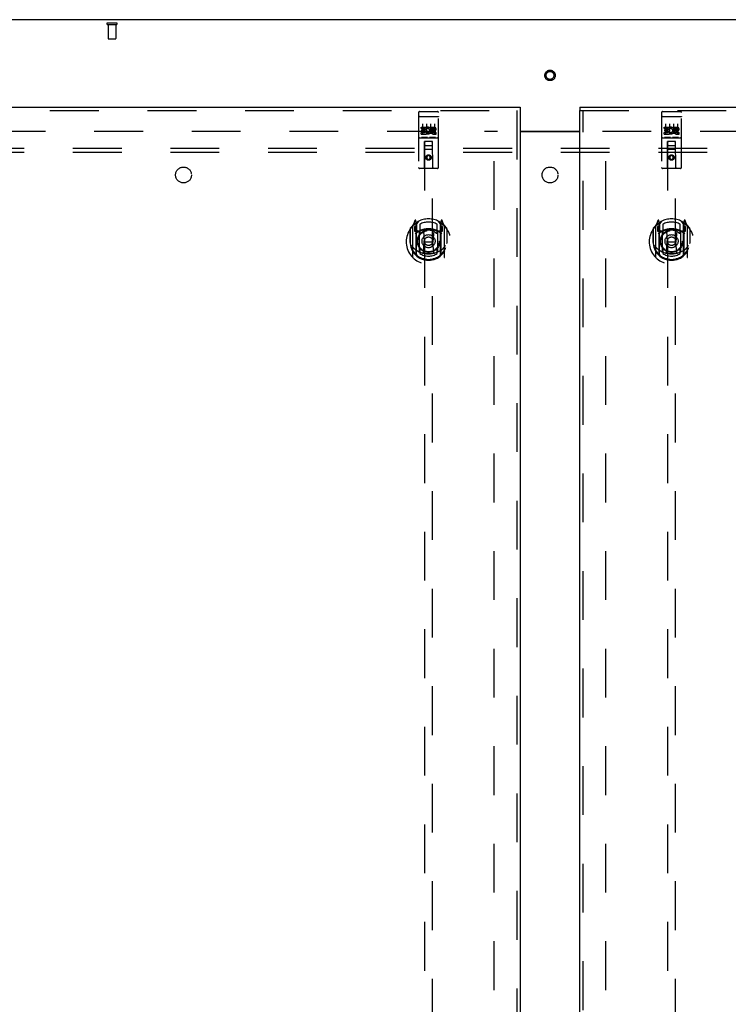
# Model space of a CAD drawing. Header units: inches. Extents: x 0 to 278, y 0 to 180.
# Tile 66 of 76: x 79 to 102, y 104 to 135. Entities that reach past the tile are written whole.
import ezdxf

# ---------------------------------------------------------------- set-up
doc = ezdxf.new("R2010")
doc.units = ezdxf.units.IN
doc.header["$LTSCALE"] = 15.310625
doc.header["$MEASUREMENT"] = 0
doc.linetypes.add('HIDDEN', pattern=[0.2, 0.1, -0.1])
doc.layers.get('0').update_dxf_attribs({"linetype": 'CONTINUOUS'})
for name, color, linetype in [('DEFAULT_2', 8, 'HIDDEN'), ('LEFTHAND_DOOR_ASSEMBLY', 7, 'CONTINUOUS'), ('RIGHTHAND_DOOR_ASSEMBLY', 7, 'CONTINUOUS'), ('SUBPANEL', 7, 'CONTINUOUS')]:
    doc.layers.add(name, color=color, linetype=linetype)

msp = doc.modelspace()

# ---------------------------------------------------------------- linework, layer by layer
at = {"color": 3, "linetype": 'Continuous'}
for p, q in [((134.951, 134.567), (57.305, 134.567)), ((95.191, 131.067), (97.066, 131.067)), ((95.191, 131.052), (97.066, 131.052))]:
    msp.add_line(p, q, dxfattribs=at)
at = {"layer": 'DEFAULT_2', "color": 8, "linetype": 'HIDDEN'}
for p, q in [((82.243, 134.463), (82.527, 134.463)), ((82.243, 134.42), (82.527, 134.42)), ((82.261, 134.42), (82.261, 133.973)), ((82.509, 134.42), (82.509, 133.973)), ((82.271, 133.963), (82.499, 133.963)), ((60.392, 131.067), (94.482, 131.067)), ((94.378, 52.046), (94.378, 131.088)), ((97.774, 131.067), (131.864, 131.067)), ((97.878, 52.046), (97.878, 131.088))]:
    msp.add_line(p, q, dxfattribs=at)
for radius in [0.164, 0.124]:
    msp.add_circle((96.128, 132.817), radius, dxfattribs=at)
for centre, radius, start, end in [((82.243, 134.441), 0.0215, 90, 270), ((82.527, 134.441), 0.0215, 270, 90), ((82.271, 133.973), 0.01, 180, 270), ((82.499, 133.973), 0.01, 270, 360)]:
    msp.add_arc(centre, radius, start, end, dxfattribs=at)
at = {"layer": 'LEFTHAND_DOOR_ASSEMBLY', "color": 3, "linetype": 'Continuous'}
for p, q in [((59.003, 131.817), (95.191, 131.817)), ((95.191, 131.713), (95.191, 51.421))]:
    msp.add_line(p, q, dxfattribs=at)
at = {"layer": 'LEFTHAND_DOOR_ASSEMBLY', "color": 8, "linetype": 'HIDDEN'}
for p, q in [((59.003, 131.713), (95.191, 131.713)), ((92.033, 131.684), (92.598, 131.684)), ((95.087, 131.713), (95.087, 51.421)), ((92.003, 131.654), (92.003, 129.929)), ((92.02, 131.525), (92.019, 131.525)), ((92.021, 131.525), (92.02, 131.525)), ((92.022, 131.526), (92.021, 131.525)), ((92.021, 131.525), (92.021, 131.525)), ((92.023, 131.526), (92.022, 131.526)), ((92.024, 131.526), (92.023, 131.526)), ((92.024, 131.526), (92.024, 131.526)), ((92.025, 131.526), (92.024, 131.526)), ((92.026, 131.526), (92.025, 131.526)), ((92.027, 131.526), (92.026, 131.526)), ((92.028, 131.526), (92.027, 131.526)), ((92.029, 131.526), (92.028, 131.526)), ((92.029, 131.526), (92.029, 131.526)), ((92.03, 131.526), (92.029, 131.526)), ((92.031, 131.526), (92.03, 131.526)), ((92.032, 131.526), (92.031, 131.526)), ((92.033, 131.526), (92.032, 131.526)), ((92.033, 131.526), (92.598, 131.526)), ((92.598, 131.526), (92.599, 131.526)), ((92.599, 131.526), (92.6, 131.526)), ((92.6, 131.526), (92.601, 131.526)), ((92.601, 131.526), (92.601, 131.526)), ((92.601, 131.526), (92.602, 131.526)), ((92.602, 131.526), (92.603, 131.526)), ((92.603, 131.526), (92.604, 131.526)), ((92.604, 131.526), (92.605, 131.526)), ((92.605, 131.526), (92.606, 131.526)), ((92.606, 131.526), (92.606, 131.526)), ((92.606, 131.526), (92.607, 131.526)), ((92.607, 131.526), (92.608, 131.526)), ((92.608, 131.526), (92.609, 131.526)), ((92.609, 131.526), (92.61, 131.525)), ((92.61, 131.525), (92.61, 131.525)), ((92.61, 131.525), (92.611, 131.525)), ((92.628, 129.929), (92.628, 131.654)), ((92.084, 131.149), (92.084, 131.191)), ((92.084, 131.191), (92.24, 131.191)), ((92.084, 131.149), (92.197, 131.149)), ((92.105, 131.064), (92.105, 131.106)), ((92.105, 131.106), (92.197, 131.106)), ((92.105, 131.064), (92.197, 131.064)), ((92.128, 131.293), (92.128, 130.987)), ((92.197, 131.106), (92.197, 131.149)), ((92.197, 131.02), (92.197, 131.064)), ((92.24, 131.014), (92.24, 131.191)), ((92.264, 131.143), (92.247, 131.182)), ((92.253, 131.293), (92.253, 130.987)), ((92.378, 131.293), (92.378, 130.987)), ((92.396, 131.149), (92.396, 131.191)), ((92.396, 131.191), (92.489, 131.191)), ((92.396, 131.149), (92.489, 131.149)), ((92.456, 131.064), (92.502, 131.064)), ((92.46, 131.105), (92.489, 131.105)), ((92.503, 131.293), (92.503, 130.987)), ((92.033, 130.856), (92.598, 130.856)), ((92.084, 130.978), (92.084, 131.02)), ((92.084, 131.02), (92.197, 131.02)), ((92.084, 130.978), (92.24, 130.978)), ((92.277, 130.872), (92.105, 130.872)), ((92.24, 131.014), (92.253, 131.032)), ((92.24, 130.978), (92.24, 130.99)), ((92.243, 130.989), (92.24, 130.99)), ((92.527, 130.872), (92.355, 130.872)), ((92.46, 131.02), (92.552, 131.02)), ((92.46, 130.978), (92.552, 130.978)), ((92.552, 130.978), (92.552, 131.02)), ((92.186, 129.929), (92.189, 130.739)), ((92.443, 130.489), (92.188, 130.489)), ((92.191, 130.739), (92.189, 130.739)), ((92.191, 130.739), (92.191, 93.737)), ((92.441, 130.739), (92.191, 130.739)), ((92.231, 130.614), (92.401, 130.614)), ((92.441, 93.737), (92.441, 130.739)), ((92.442, 130.739), (92.441, 130.739)), ((92.446, 129.929), (92.442, 130.739)), ((92.316, 130.311), (92.253, 130.275)), ((92.253, 130.275), (92.253, 130.203)), ((92.253, 130.275), (92.263, 130.269)), ((92.253, 130.203), (92.263, 130.208)), ((92.253, 130.203), (92.316, 130.167)), ((92.316, 130.299), (92.263, 130.269)), ((92.263, 130.269), (92.263, 130.208)), ((92.263, 130.208), (92.316, 130.178)), ((92.316, 130.311), (92.316, 130.299)), ((92.378, 130.275), (92.316, 130.311)), ((92.368, 130.269), (92.316, 130.299)), ((92.316, 130.178), (92.368, 130.208)), ((92.316, 130.167), (92.378, 130.203)), ((92.316, 130.167), (92.316, 130.178)), ((92.378, 130.275), (92.368, 130.269)), ((92.368, 130.208), (92.368, 130.269)), ((92.378, 130.203), (92.368, 130.208)), ((92.378, 130.203), (92.378, 130.275)), ((92.598, 129.899), (92.033, 129.899)), ((91.733, 127.983), (91.733, 127.595)), ((91.741, 128.006), (91.741, 127.548)), ((91.816, 128.079), (91.816, 127.111)), ((91.89, 128.265), (91.82, 128.089)), ((91.873, 128.074), (91.873, 127.924)), ((91.941, 128.074), (91.873, 128.074)), ((91.881, 128.066), (91.911, 128.021)), ((91.912, 128.185), (91.912, 128.185)), ((91.912, 128.185), (91.912, 128.185)), ((91.912, 128.185), (91.912, 128.185)), ((91.933, 128.181), (91.919, 128.262)), ((91.933, 127.165), (91.933, 128.181)), ((91.941, 128.134), (92.011, 128.243)), ((91.941, 127.19), (91.941, 128.193)), ((91.943, 128.168), (91.943, 127.961)), ((92.041, 128.146), (92.041, 127.894)), ((92.591, 127.894), (92.591, 128.146)), ((92.621, 128.243), (92.691, 128.134)), ((92.688, 127.961), (92.688, 128.168)), ((92.691, 127.19), (92.691, 128.193)), ((92.758, 128.074), (92.691, 128.074)), ((92.712, 128.262), (92.698, 128.181)), ((92.698, 128.181), (92.698, 127.165)), ((92.72, 128.185), (92.715, 128.188)), ((92.72, 128.021), (92.75, 128.066)), ((92.811, 128.089), (92.741, 128.265)), ((92.758, 127.924), (92.758, 128.074)), ((92.816, 127.111), (92.816, 128.079)), ((92.891, 128.006), (92.891, 127.548)), ((92.898, 127.595), (92.898, 127.983)), ((91.873, 127.924), (91.933, 127.924)), ((92.033, 127.923), (91.961, 127.923)), ((91.963, 127.941), (92.029, 127.941)), ((92.033, 127.282), (92.033, 127.913)), ((92.153, 127.939), (92.183, 127.595)), ((92.479, 127.939), (92.448, 127.595)), ((92.671, 127.923), (92.598, 127.923)), ((92.598, 127.913), (92.598, 127.282)), ((92.602, 127.941), (92.668, 127.941)), ((92.698, 127.924), (92.758, 127.924)), ((91.733, 127.595), (91.748, 127.595)), ((91.741, 127.548), (91.741, 127.546)), ((92.153, 127.256), (92.183, 127.595)), ((92.183, 127.595), (92.448, 127.595)), ((92.478, 127.256), (92.448, 127.595)), ((92.898, 127.595), (92.883, 127.595)), ((92.891, 127.548), (92.89, 127.546)), ((92.041, 127.332), (92.041, 127.23)), ((92.591, 127.23), (92.591, 127.332))]:
    msp.add_line(p, q, dxfattribs=at)
at = {"layer": 'LEFTHAND_DOOR_ASSEMBLY', "color": 7, "linetype": 'Continuous'}
msp.add_line((95.191, 131.817), (95.191, 131.713), dxfattribs=at)
at = {"layer": 'LEFTHAND_DOOR_ASSEMBLY', "color": 8, "linetype": 'HIDDEN'}
for points in [[(92.019, 131.525), (92.019, 131.525), (92.018, 131.525), (92.018, 131.525), (92.018, 131.525), (92.017, 131.525), (92.017, 131.525), (92.016, 131.525), (92.016, 131.525), (92.016, 131.525), (92.015, 131.525), (92.015, 131.525), (92.015, 131.524), (92.014, 131.524), (92.014, 131.524), (92.014, 131.524), (92.013, 131.524), (92.013, 131.524), (92.013, 131.524), (92.013, 131.524), (92.012, 131.524), (92.012, 131.524), (92.012, 131.524), (92.011, 131.524), (92.011, 131.524), (92.011, 131.524), (92.01, 131.523), (92.01, 131.523), (92.01, 131.523), (92.01, 131.523), (92.009, 131.523), (92.009, 131.523), (92.009, 131.523), (92.009, 131.523), (92.008, 131.523), (92.008, 131.523), (92.008, 131.523), (92.008, 131.523), (92.008, 131.522), (92.007, 131.522), (92.007, 131.522), (92.007, 131.522), (92.007, 131.522), (92.006, 131.522), (92.006, 131.522), (92.006, 131.522), (92.006, 131.522), (92.006, 131.522), (92.006, 131.522), (92.005, 131.521), (92.005, 131.521), (92.005, 131.521), (92.005, 131.521), (92.005, 131.521), (92.005, 131.521), (92.005, 131.521), (92.004, 131.521), (92.004, 131.521), (92.004, 131.521), (92.004, 131.52), (92.004, 131.52), (92.004, 131.52), (92.004, 131.52), (92.004, 131.52), (92.004, 131.52), (92.004, 131.52), (92.003, 131.52), (92.003, 131.52), (92.003, 131.52), (92.003, 131.519), (92.003, 131.519), (92.003, 131.519), (92.003, 131.519), (92.003, 131.519), (92.003, 131.519), (92.003, 131.519), (92.003, 131.519), (92.003, 131.519)], [(92.611, 131.525), (92.612, 131.525), (92.612, 131.525), (92.613, 131.525), (92.613, 131.525), (92.613, 131.525), (92.614, 131.525), (92.614, 131.525), (92.614, 131.525), (92.615, 131.525), (92.615, 131.525), (92.615, 131.525), (92.616, 131.525), (92.616, 131.525), (92.617, 131.524), (92.617, 131.524), (92.617, 131.524), (92.617, 131.524), (92.618, 131.524), (92.618, 131.524), (92.618, 131.524), (92.619, 131.524), (92.619, 131.524), (92.619, 131.524), (92.62, 131.524), (92.62, 131.524), (92.62, 131.524), (92.621, 131.524), (92.621, 131.523), (92.621, 131.523), (92.621, 131.523), (92.622, 131.523), (92.622, 131.523), (92.622, 131.523), (92.622, 131.523), (92.623, 131.523), (92.623, 131.523), (92.623, 131.523), (92.623, 131.523), (92.624, 131.523), (92.624, 131.522), (92.624, 131.522), (92.624, 131.522), (92.624, 131.522), (92.625, 131.522), (92.625, 131.522), (92.625, 131.522), (92.625, 131.522), (92.625, 131.522), (92.626, 131.522), (92.626, 131.522), (92.626, 131.521), (92.626, 131.521), (92.626, 131.521), (92.626, 131.521), (92.626, 131.521), (92.627, 131.521), (92.627, 131.521), (92.627, 131.521), (92.627, 131.521), (92.627, 131.521), (92.627, 131.52), (92.627, 131.52), (92.627, 131.52), (92.627, 131.52), (92.628, 131.52), (92.628, 131.52), (92.628, 131.52), (92.628, 131.52), (92.628, 131.52), (92.628, 131.52), (92.628, 131.519), (92.628, 131.519), (92.628, 131.519), (92.628, 131.519), (92.628, 131.519), (92.628, 131.519), (92.628, 131.519), (92.628, 131.519), (92.628, 131.519)], [(92.105, 130.872), (92.105, 130.872), (92.104, 130.872), (92.104, 130.872), (92.104, 130.872), (92.104, 130.872), (92.103, 130.872), (92.103, 130.872), (92.103, 130.872), (92.103, 130.872), (92.103, 130.872), (92.103, 130.872), (92.102, 130.872), (92.102, 130.872), (92.102, 130.872), (92.102, 130.872), (92.102, 130.872), (92.102, 130.872), (92.101, 130.872), (92.101, 130.872), (92.101, 130.872), (92.101, 130.872), (92.101, 130.872), (92.101, 130.872), (92.101, 130.872), (92.1, 130.872), (92.1, 130.872), (92.1, 130.873), (92.1, 130.873), (92.1, 130.873), (92.1, 130.873), (92.1, 130.873), (92.1, 130.873), (92.099, 130.873), (92.099, 130.873), (92.099, 130.873), (92.099, 130.873), (92.099, 130.873), (92.099, 130.873), (92.099, 130.873), (92.099, 130.873), (92.099, 130.873), (92.098, 130.873), (92.098, 130.873), (92.098, 130.873), (92.098, 130.873), (92.098, 130.873)], [(92.283, 130.873), (92.283, 130.873), (92.283, 130.873), (92.283, 130.873), (92.283, 130.873), (92.283, 130.873), (92.283, 130.873), (92.282, 130.873), (92.282, 130.873), (92.282, 130.873), (92.282, 130.873), (92.282, 130.873), (92.282, 130.873), (92.282, 130.873), (92.282, 130.873), (92.282, 130.873), (92.282, 130.873), (92.281, 130.873), (92.281, 130.873), (92.281, 130.873), (92.281, 130.872), (92.281, 130.872), (92.281, 130.872), (92.281, 130.872), (92.28, 130.872), (92.28, 130.872), (92.28, 130.872), (92.28, 130.872), (92.28, 130.872), (92.28, 130.872), (92.28, 130.872), (92.279, 130.872), (92.279, 130.872), (92.279, 130.872), (92.279, 130.872), (92.279, 130.872), (92.279, 130.872), (92.278, 130.872), (92.278, 130.872), (92.278, 130.872), (92.278, 130.872), (92.278, 130.872), (92.277, 130.872), (92.277, 130.872), (92.277, 130.872), (92.277, 130.872)], [(92.355, 130.872), (92.355, 130.872), (92.354, 130.872), (92.354, 130.872), (92.354, 130.872), (92.354, 130.872), (92.353, 130.872), (92.353, 130.872), (92.353, 130.872), (92.353, 130.872), (92.353, 130.872), (92.353, 130.872), (92.352, 130.872), (92.352, 130.872), (92.352, 130.872), (92.352, 130.872), (92.352, 130.872), (92.352, 130.872), (92.351, 130.872), (92.351, 130.872), (92.351, 130.872), (92.351, 130.872), (92.351, 130.872), (92.351, 130.872), (92.351, 130.872), (92.35, 130.872), (92.35, 130.872), (92.35, 130.873), (92.35, 130.873), (92.35, 130.873), (92.35, 130.873), (92.35, 130.873), (92.35, 130.873), (92.349, 130.873), (92.349, 130.873), (92.349, 130.873), (92.349, 130.873), (92.349, 130.873), (92.349, 130.873), (92.349, 130.873), (92.349, 130.873), (92.349, 130.873), (92.348, 130.873), (92.348, 130.873), (92.348, 130.873), (92.348, 130.873), (92.348, 130.873)], [(92.533, 130.873), (92.533, 130.873), (92.533, 130.873), (92.533, 130.873), (92.533, 130.873), (92.533, 130.873), (92.533, 130.873), (92.532, 130.873), (92.532, 130.873), (92.532, 130.873), (92.532, 130.873), (92.532, 130.873), (92.532, 130.873), (92.532, 130.873), (92.532, 130.873), (92.532, 130.873), (92.532, 130.873), (92.531, 130.873), (92.531, 130.873), (92.531, 130.873), (92.531, 130.872), (92.531, 130.872), (92.531, 130.872), (92.531, 130.872), (92.53, 130.872), (92.53, 130.872), (92.53, 130.872), (92.53, 130.872), (92.53, 130.872), (92.53, 130.872), (92.53, 130.872), (92.529, 130.872), (92.529, 130.872), (92.529, 130.872), (92.529, 130.872), (92.529, 130.872), (92.529, 130.872), (92.528, 130.872), (92.528, 130.872), (92.528, 130.872), (92.528, 130.872), (92.528, 130.872), (92.527, 130.872), (92.527, 130.872), (92.527, 130.872), (92.527, 130.872)], [(91.783, 127.482), (91.786, 127.476), (91.789, 127.471), (91.792, 127.467), (91.795, 127.462), (91.798, 127.457), (91.801, 127.453), (91.803, 127.449), (91.806, 127.445), (91.808, 127.442), (91.811, 127.438), (91.813, 127.434), (91.816, 127.431), (91.818, 127.428), (91.82, 127.425), (91.823, 127.422), (91.825, 127.419), (91.827, 127.416), (91.829, 127.414), (91.831, 127.411), (91.833, 127.409), (91.835, 127.406), (91.837, 127.404), (91.839, 127.402), (91.841, 127.4), (91.843, 127.398), (91.845, 127.396), (91.847, 127.394), (91.848, 127.392), (91.85, 127.39), (91.852, 127.389), (91.853, 127.387), (91.855, 127.386), (91.857, 127.384), (91.858, 127.383), (91.86, 127.381), (91.861, 127.38)], [(92.77, 127.38), (92.771, 127.381), (92.773, 127.383), (92.775, 127.384), (92.776, 127.386), (92.778, 127.387), (92.779, 127.389), (92.781, 127.39), (92.783, 127.392), (92.785, 127.394), (92.786, 127.396), (92.788, 127.398), (92.79, 127.4), (92.792, 127.402), (92.794, 127.404), (92.796, 127.406), (92.798, 127.409), (92.8, 127.411), (92.802, 127.414), (92.804, 127.416), (92.806, 127.419), (92.809, 127.422), (92.811, 127.425), (92.813, 127.428), (92.815, 127.431), (92.818, 127.434), (92.82, 127.438), (92.823, 127.442), (92.825, 127.445), (92.828, 127.449), (92.831, 127.453), (92.833, 127.457), (92.836, 127.462), (92.839, 127.467), (92.842, 127.471), (92.845, 127.476), (92.848, 127.482)], [(92.504, 127.238), (92.498, 127.237), (92.493, 127.235), (92.487, 127.234), (92.482, 127.233), (92.476, 127.231), (92.471, 127.23), (92.466, 127.229), (92.46, 127.228), (92.455, 127.226), (92.449, 127.225), (92.444, 127.224), (92.438, 127.223), (92.433, 127.222), (92.427, 127.221), (92.422, 127.221), (92.416, 127.22), (92.41, 127.219), (92.405, 127.218), (92.399, 127.218), (92.394, 127.217), (92.388, 127.216), (92.383, 127.216), (92.377, 127.215), (92.372, 127.215), (92.366, 127.214), (92.36, 127.214), (92.355, 127.214), (92.349, 127.213), (92.344, 127.213), (92.338, 127.213), (92.332, 127.213), (92.327, 127.213), (92.321, 127.213), (92.316, 127.213), (92.31, 127.213), (92.304, 127.213), (92.299, 127.213), (92.293, 127.213), (92.288, 127.213), (92.282, 127.213), (92.276, 127.214), (92.271, 127.214), (92.265, 127.214), (92.26, 127.215), (92.254, 127.215), (92.249, 127.216), (92.243, 127.216), (92.237, 127.217), (92.232, 127.218), (92.226, 127.218), (92.221, 127.219), (92.215, 127.22), (92.21, 127.221), (92.204, 127.221), (92.199, 127.222), (92.193, 127.223), (92.188, 127.224), (92.182, 127.225), (92.177, 127.226), (92.171, 127.228), (92.166, 127.229), (92.16, 127.23), (92.155, 127.231), (92.149, 127.233), (92.144, 127.234), (92.138, 127.235), (92.133, 127.237), (92.128, 127.238)]]:
    msp.add_lwpolyline(points, dxfattribs=at)
for centre, radius in [((92.316, 130.239), 0.085), ((92.316, 130.239), 0.0845), ((92.316, 127.613), 0.35), ((92.316, 127.613), 0.335), ((92.316, 127.613), 0.205), ((92.316, 127.613), 0.133)]:
    msp.add_circle(centre, radius, dxfattribs=at)
for centre, radius, start, end in [((92.033, 131.654), 0.03, 90, 180), ((92.598, 131.654), 0.03, 0, 90), ((92.29, 131.085), 0.107, 244.2636, 113.4027), ((92.29, 131.085), 0.0639, 234.8895, 113.4026), ((92.46, 131.042), 0.0635, 90, 270), ((92.46, 131.042), 0.0219, 100.307, 270), ((92.489, 131.127), 0.0644, 282.2995, 90.0775), ((92.489, 131.127), 0.0219, 269.9011, 90), ((92.033, 130.826), 0.03, 90, 180), ((92.598, 130.826), 0.03, 0, 90), ((92.231, 130.699), 0.04, 90, 180), ((92.231, 130.654), 0.04, 180, 270), ((92.401, 130.699), 0.04, 0, 90), ((92.401, 130.654), 0.04, 270, 360), ((92.033, 129.929), 0.03, 180, 270), ((92.156, 129.929), 0.03, 270, 360), ((92.476, 129.929), 0.03, 180, 270), ((92.598, 129.929), 0.03, 270, 360), ((92.316, 127.613), 0.7, 35.2961, 144.7039), ((92.316, 127.595), 0.7, 125.5126, 54.4874), ((91.761, 128.006), 0.02, 144.7039, 180), ((91.831, 128.079), 0.015, 135.0748, 180), ((91.886, 128.069), 0.005, 90, 212.6792), ((91.904, 128.259), 0.015, 10, 158.1959), ((92.316, 127.283), 0.7, 53.2319, 126.7681), ((91.921, 128.149), 0.02, 0, 125.5126), ((91.753, 127.919), 0.188, 0, 32.6792), ((91.923, 128.168), 0.02, 0, 125.2543), ((91.961, 128.193), 0.02, 121.4688, 179.9992), ((92.316, 127.301), 0.7, 66.536, 113.464), ((92.316, 127.613), 0.6, 62.7204, 117.2796), ((92.671, 128.193), 0.02, 0, 58.5295), ((92.708, 128.168), 0.02, 54.7457, 180), ((92.711, 128.149), 0.02, 54.4874, 180), ((92.879, 127.919), 0.188, 147.3208, 180), ((92.727, 128.259), 0.015, 21.8041, 170), ((92.746, 128.069), 0.005, 327.3208, 90), ((92.801, 128.079), 0.015, 0, 44.9252), ((92.871, 128.006), 0.02, 0, 35.2961), ((91.961, 127.943), 0.02, 180, 270), ((91.963, 127.961), 0.02, 180, 270), ((92.029, 127.961), 0.02, 270, 293.464), ((92.048, 127.913), 0.015, 112.9863, 180), ((92.071, 127.894), 0.03, 180, 311.1261), ((92.316, 127.613), 0.343, 48.8739, 131.1261), ((92.133, 127.937), 0.02, 5.0796, 105.6131), ((92.499, 127.937), 0.02, 74.3869, 174.9204), ((92.561, 127.894), 0.03, 228.8739, 360), ((92.583, 127.913), 0.015, 0, 67.0137), ((92.602, 127.961), 0.02, 246.536, 270), ((92.668, 127.961), 0.02, 270, 360), ((92.671, 127.943), 0.02, 270, 360), ((92.316, 127.598), 0.583, 180.2464, 359.7536), ((91.761, 127.548), 0.02, 180, 187.6622), ((92.316, 127.623), 0.58, 187.6622, 352.3378), ((92.316, 127.913), 0.7, 229.529, 310.471), ((92.071, 127.332), 0.03, 48.8739, 180), ((92.316, 127.613), 0.343, 228.8739, 311.1261), ((92.561, 127.332), 0.03, 0, 131.1261), ((92.871, 127.548), 0.02, 352.3378, 360), ((91.831, 127.111), 0.015, 180, 224.9252), ((91.948, 127.165), 0.015, 180, 229.6413), ((91.961, 127.19), 0.02, 180, 230.6594), ((92.048, 127.282), 0.015, 180, 247.0137), ((92.316, 127.623), 0.48, 235.0461, 304.9539), ((92.133, 127.258), 0.02, 254.4248, 354.9204), ((92.498, 127.258), 0.02, 185.0796, 285.5752), ((92.583, 127.282), 0.015, 292.9863, 360), ((92.671, 127.19), 0.02, 309.3378, 359.9984), ((92.683, 127.165), 0.015, 310.3587, 360), ((92.801, 127.111), 0.015, 315.0748, 360)]:
    msp.add_arc(centre, radius, start, end, dxfattribs=at)
at = {"layer": 'RIGHTHAND_DOOR_ASSEMBLY', "color": 7, "linetype": 'Continuous'}
msp.add_line((97.066, 131.817), (97.066, 131.713), dxfattribs=at)
at = {"layer": 'RIGHTHAND_DOOR_ASSEMBLY', "color": 3, "linetype": 'Continuous'}
for p, q in [((97.066, 131.817), (133.253, 131.817)), ((97.066, 51.421), (97.066, 131.713))]:
    msp.add_line(p, q, dxfattribs=at)
at = {"layer": 'RIGHTHAND_DOOR_ASSEMBLY', "color": 8, "linetype": 'HIDDEN'}
for p, q in [((97.066, 131.713), (133.253, 131.713)), ((97.17, 51.421), (97.17, 131.713)), ((99.658, 131.684), (100.223, 131.684)), ((99.628, 131.654), (99.628, 129.929)), ((99.645, 131.525), (99.644, 131.525)), ((99.646, 131.525), (99.645, 131.525)), ((99.647, 131.526), (99.646, 131.525)), ((99.646, 131.525), (99.646, 131.525)), ((99.648, 131.526), (99.647, 131.526)), ((99.649, 131.526), (99.648, 131.526)), ((99.649, 131.526), (99.649, 131.526)), ((99.65, 131.526), (99.649, 131.526)), ((99.651, 131.526), (99.65, 131.526)), ((99.652, 131.526), (99.651, 131.526)), ((99.653, 131.526), (99.652, 131.526)), ((99.654, 131.526), (99.653, 131.526)), ((99.654, 131.526), (99.654, 131.526)), ((99.655, 131.526), (99.654, 131.526)), ((99.656, 131.526), (99.655, 131.526)), ((99.657, 131.526), (99.656, 131.526)), ((99.658, 131.526), (99.657, 131.526)), ((99.658, 131.526), (100.223, 131.526)), ((100.223, 131.526), (100.224, 131.526)), ((100.224, 131.526), (100.225, 131.526)), ((100.225, 131.526), (100.226, 131.526)), ((100.226, 131.526), (100.226, 131.526)), ((100.226, 131.526), (100.227, 131.526)), ((100.227, 131.526), (100.228, 131.526)), ((100.228, 131.526), (100.229, 131.526)), ((100.229, 131.526), (100.23, 131.526)), ((100.23, 131.526), (100.231, 131.526)), ((100.231, 131.526), (100.231, 131.526)), ((100.231, 131.526), (100.232, 131.526)), ((100.232, 131.526), (100.233, 131.526)), ((100.233, 131.526), (100.234, 131.526)), ((100.234, 131.526), (100.235, 131.525)), ((100.235, 131.525), (100.235, 131.525)), ((100.235, 131.525), (100.236, 131.525)), ((100.253, 129.929), (100.253, 131.654)), ((99.709, 131.149), (99.709, 131.191)), ((99.709, 131.191), (99.865, 131.191)), ((99.709, 131.149), (99.822, 131.149)), ((99.73, 131.064), (99.73, 131.106)), ((99.73, 131.106), (99.822, 131.106)), ((99.73, 131.064), (99.822, 131.064)), ((99.753, 131.293), (99.753, 130.987)), ((99.822, 131.106), (99.822, 131.149)), ((99.822, 131.02), (99.822, 131.064)), ((99.865, 131.014), (99.865, 131.191)), ((99.889, 131.143), (99.872, 131.182)), ((99.878, 131.293), (99.878, 130.987)), ((100.003, 131.293), (100.003, 130.987)), ((100.021, 131.149), (100.021, 131.191)), ((100.021, 131.191), (100.114, 131.191)), ((100.021, 131.149), (100.114, 131.149)), ((100.081, 131.064), (100.127, 131.064)), ((100.085, 131.105), (100.114, 131.105)), ((100.128, 131.293), (100.128, 130.987)), ((99.658, 130.856), (100.223, 130.856)), ((99.709, 130.978), (99.709, 131.02)), ((99.709, 131.02), (99.822, 131.02)), ((99.709, 130.978), (99.865, 130.978)), ((99.902, 130.872), (99.73, 130.872)), ((99.865, 131.014), (99.878, 131.032)), ((99.865, 130.978), (99.865, 130.99)), ((99.868, 130.989), (99.865, 130.99)), ((100.152, 130.872), (99.98, 130.872)), ((100.085, 131.02), (100.177, 131.02)), ((100.085, 130.978), (100.177, 130.978)), ((100.177, 130.978), (100.177, 131.02)), ((99.811, 129.929), (99.814, 130.739)), ((100.068, 130.489), (99.813, 130.489)), ((99.816, 130.739), (99.814, 130.739)), ((99.816, 130.739), (99.816, 93.737)), ((100.066, 130.739), (99.816, 130.739)), ((99.856, 130.614), (100.026, 130.614)), ((100.066, 93.737), (100.066, 130.739)), ((100.067, 130.739), (100.066, 130.739)), ((100.071, 129.929), (100.067, 130.739)), ((99.941, 130.311), (99.878, 130.275)), ((99.878, 130.275), (99.878, 130.203)), ((99.878, 130.275), (99.888, 130.269)), ((99.878, 130.203), (99.888, 130.208)), ((99.878, 130.203), (99.941, 130.167)), ((99.941, 130.299), (99.888, 130.269)), ((99.888, 130.269), (99.888, 130.208)), ((99.888, 130.208), (99.941, 130.178)), ((99.941, 130.311), (99.941, 130.299)), ((100.003, 130.275), (99.941, 130.311)), ((99.993, 130.269), (99.941, 130.299)), ((99.941, 130.178), (99.993, 130.208)), ((99.941, 130.167), (100.003, 130.203)), ((99.941, 130.167), (99.941, 130.178)), ((100.003, 130.275), (99.993, 130.269)), ((99.993, 130.208), (99.993, 130.269)), ((100.003, 130.203), (99.993, 130.208)), ((100.003, 130.203), (100.003, 130.275)), ((100.223, 129.899), (99.658, 129.899)), ((99.358, 127.983), (99.358, 127.595)), ((99.366, 128.006), (99.366, 127.548)), ((99.441, 128.079), (99.441, 127.111)), ((99.515, 128.265), (99.445, 128.089)), ((99.498, 128.074), (99.498, 127.924)), ((99.566, 128.074), (99.498, 128.074)), ((99.506, 128.066), (99.536, 128.021)), ((99.537, 128.185), (99.537, 128.185)), ((99.537, 128.185), (99.537, 128.185)), ((99.537, 128.185), (99.537, 128.185)), ((99.558, 128.181), (99.544, 128.262)), ((99.558, 127.165), (99.558, 128.181)), ((99.566, 128.134), (99.636, 128.243)), ((99.566, 127.19), (99.566, 128.193)), ((99.568, 128.168), (99.568, 127.961)), ((99.666, 128.146), (99.666, 127.894)), ((100.216, 127.894), (100.216, 128.146)), ((100.246, 128.243), (100.316, 128.134)), ((100.313, 127.961), (100.313, 128.168)), ((100.316, 127.19), (100.316, 128.193)), ((100.383, 128.074), (100.316, 128.074)), ((100.337, 128.262), (100.323, 128.181)), ((100.323, 128.181), (100.323, 127.165)), ((100.345, 128.185), (100.34, 128.188)), ((100.345, 128.021), (100.375, 128.066)), ((100.436, 128.089), (100.366, 128.265)), ((100.383, 127.924), (100.383, 128.074)), ((100.441, 127.111), (100.441, 128.079)), ((100.516, 128.006), (100.516, 127.548)), ((100.523, 127.595), (100.523, 127.983)), ((99.498, 127.924), (99.558, 127.924)), ((99.658, 127.923), (99.586, 127.923)), ((99.588, 127.941), (99.654, 127.941)), ((99.658, 127.282), (99.658, 127.913)), ((99.778, 127.939), (99.808, 127.595)), ((100.104, 127.939), (100.073, 127.595)), ((100.296, 127.923), (100.223, 127.923)), ((100.223, 127.913), (100.223, 127.282)), ((100.227, 127.941), (100.293, 127.941)), ((100.323, 127.924), (100.383, 127.924)), ((99.358, 127.595), (99.373, 127.595)), ((99.366, 127.548), (99.366, 127.546)), ((99.778, 127.256), (99.808, 127.595)), ((99.808, 127.595), (100.073, 127.595)), ((100.103, 127.256), (100.073, 127.595)), ((100.523, 127.595), (100.508, 127.595)), ((100.516, 127.548), (100.515, 127.546)), ((99.666, 127.332), (99.666, 127.23)), ((100.216, 127.23), (100.216, 127.332))]:
    msp.add_line(p, q, dxfattribs=at)
for points in [[(99.644, 131.525), (99.644, 131.525), (99.643, 131.525), (99.643, 131.525), (99.643, 131.525), (99.642, 131.525), (99.642, 131.525), (99.641, 131.525), (99.641, 131.525), (99.641, 131.525), (99.64, 131.525), (99.64, 131.525), (99.64, 131.524), (99.639, 131.524), (99.639, 131.524), (99.639, 131.524), (99.638, 131.524), (99.638, 131.524), (99.638, 131.524), (99.638, 131.524), (99.637, 131.524), (99.637, 131.524), (99.637, 131.524), (99.636, 131.524), (99.636, 131.524), (99.636, 131.524), (99.635, 131.523), (99.635, 131.523), (99.635, 131.523), (99.635, 131.523), (99.634, 131.523), (99.634, 131.523), (99.634, 131.523), (99.634, 131.523), (99.633, 131.523), (99.633, 131.523), (99.633, 131.523), (99.633, 131.523), (99.633, 131.522), (99.632, 131.522), (99.632, 131.522), (99.632, 131.522), (99.632, 131.522), (99.631, 131.522), (99.631, 131.522), (99.631, 131.522), (99.631, 131.522), (99.631, 131.522), (99.631, 131.522), (99.63, 131.521), (99.63, 131.521), (99.63, 131.521), (99.63, 131.521), (99.63, 131.521), (99.63, 131.521), (99.63, 131.521), (99.629, 131.521), (99.629, 131.521), (99.629, 131.521), (99.629, 131.52), (99.629, 131.52), (99.629, 131.52), (99.629, 131.52), (99.629, 131.52), (99.629, 131.52), (99.629, 131.52), (99.628, 131.52), (99.628, 131.52), (99.628, 131.52), (99.628, 131.519), (99.628, 131.519), (99.628, 131.519), (99.628, 131.519), (99.628, 131.519), (99.628, 131.519), (99.628, 131.519), (99.628, 131.519), (99.628, 131.519)], [(100.236, 131.525), (100.237, 131.525), (100.237, 131.525), (100.238, 131.525), (100.238, 131.525), (100.238, 131.525), (100.239, 131.525), (100.239, 131.525), (100.239, 131.525), (100.24, 131.525), (100.24, 131.525), (100.24, 131.525), (100.241, 131.525), (100.241, 131.525), (100.242, 131.524), (100.242, 131.524), (100.242, 131.524), (100.242, 131.524), (100.243, 131.524), (100.243, 131.524), (100.243, 131.524), (100.244, 131.524), (100.244, 131.524), (100.244, 131.524), (100.245, 131.524), (100.245, 131.524), (100.245, 131.524), (100.246, 131.524), (100.246, 131.523), (100.246, 131.523), (100.246, 131.523), (100.247, 131.523), (100.247, 131.523), (100.247, 131.523), (100.247, 131.523), (100.248, 131.523), (100.248, 131.523), (100.248, 131.523), (100.248, 131.523), (100.249, 131.523), (100.249, 131.522), (100.249, 131.522), (100.249, 131.522), (100.249, 131.522), (100.25, 131.522), (100.25, 131.522), (100.25, 131.522), (100.25, 131.522), (100.25, 131.522), (100.251, 131.522), (100.251, 131.522), (100.251, 131.521), (100.251, 131.521), (100.251, 131.521), (100.251, 131.521), (100.251, 131.521), (100.252, 131.521), (100.252, 131.521), (100.252, 131.521), (100.252, 131.521), (100.252, 131.521), (100.252, 131.52), (100.252, 131.52), (100.252, 131.52), (100.252, 131.52), (100.253, 131.52), (100.253, 131.52), (100.253, 131.52), (100.253, 131.52), (100.253, 131.52), (100.253, 131.52), (100.253, 131.519), (100.253, 131.519), (100.253, 131.519), (100.253, 131.519), (100.253, 131.519), (100.253, 131.519), (100.253, 131.519), (100.253, 131.519), (100.253, 131.519)], [(99.73, 130.872), (99.73, 130.872), (99.729, 130.872), (99.729, 130.872), (99.729, 130.872), (99.729, 130.872), (99.728, 130.872), (99.728, 130.872), (99.728, 130.872), (99.728, 130.872), (99.728, 130.872), (99.728, 130.872), (99.727, 130.872), (99.727, 130.872), (99.727, 130.872), (99.727, 130.872), (99.727, 130.872), (99.727, 130.872), (99.726, 130.872), (99.726, 130.872), (99.726, 130.872), (99.726, 130.872), (99.726, 130.872), (99.726, 130.872), (99.726, 130.872), (99.725, 130.872), (99.725, 130.872), (99.725, 130.873), (99.725, 130.873), (99.725, 130.873), (99.725, 130.873), (99.725, 130.873), (99.725, 130.873), (99.724, 130.873), (99.724, 130.873), (99.724, 130.873), (99.724, 130.873), (99.724, 130.873), (99.724, 130.873), (99.724, 130.873), (99.724, 130.873), (99.724, 130.873), (99.723, 130.873), (99.723, 130.873), (99.723, 130.873), (99.723, 130.873), (99.723, 130.873)], [(99.908, 130.873), (99.908, 130.873), (99.908, 130.873), (99.908, 130.873), (99.908, 130.873), (99.908, 130.873), (99.908, 130.873), (99.907, 130.873), (99.907, 130.873), (99.907, 130.873), (99.907, 130.873), (99.907, 130.873), (99.907, 130.873), (99.907, 130.873), (99.907, 130.873), (99.907, 130.873), (99.907, 130.873), (99.906, 130.873), (99.906, 130.873), (99.906, 130.873), (99.906, 130.872), (99.906, 130.872), (99.906, 130.872), (99.906, 130.872), (99.905, 130.872), (99.905, 130.872), (99.905, 130.872), (99.905, 130.872), (99.905, 130.872), (99.905, 130.872), (99.905, 130.872), (99.904, 130.872), (99.904, 130.872), (99.904, 130.872), (99.904, 130.872), (99.904, 130.872), (99.904, 130.872), (99.903, 130.872), (99.903, 130.872), (99.903, 130.872), (99.903, 130.872), (99.903, 130.872), (99.902, 130.872), (99.902, 130.872), (99.902, 130.872), (99.902, 130.872)], [(99.98, 130.872), (99.98, 130.872), (99.979, 130.872), (99.979, 130.872), (99.979, 130.872), (99.979, 130.872), (99.978, 130.872), (99.978, 130.872), (99.978, 130.872), (99.978, 130.872), (99.978, 130.872), (99.978, 130.872), (99.977, 130.872), (99.977, 130.872), (99.977, 130.872), (99.977, 130.872), (99.977, 130.872), (99.977, 130.872), (99.976, 130.872), (99.976, 130.872), (99.976, 130.872), (99.976, 130.872), (99.976, 130.872), (99.976, 130.872), (99.976, 130.872), (99.975, 130.872), (99.975, 130.872), (99.975, 130.873), (99.975, 130.873), (99.975, 130.873), (99.975, 130.873), (99.975, 130.873), (99.975, 130.873), (99.974, 130.873), (99.974, 130.873), (99.974, 130.873), (99.974, 130.873), (99.974, 130.873), (99.974, 130.873), (99.974, 130.873), (99.974, 130.873), (99.974, 130.873), (99.973, 130.873), (99.973, 130.873), (99.973, 130.873), (99.973, 130.873), (99.973, 130.873)], [(100.158, 130.873), (100.158, 130.873), (100.158, 130.873), (100.158, 130.873), (100.158, 130.873), (100.158, 130.873), (100.158, 130.873), (100.157, 130.873), (100.157, 130.873), (100.157, 130.873), (100.157, 130.873), (100.157, 130.873), (100.157, 130.873), (100.157, 130.873), (100.157, 130.873), (100.157, 130.873), (100.157, 130.873), (100.156, 130.873), (100.156, 130.873), (100.156, 130.873), (100.156, 130.872), (100.156, 130.872), (100.156, 130.872), (100.156, 130.872), (100.155, 130.872), (100.155, 130.872), (100.155, 130.872), (100.155, 130.872), (100.155, 130.872), (100.155, 130.872), (100.155, 130.872), (100.154, 130.872), (100.154, 130.872), (100.154, 130.872), (100.154, 130.872), (100.154, 130.872), (100.154, 130.872), (100.153, 130.872), (100.153, 130.872), (100.153, 130.872), (100.153, 130.872), (100.153, 130.872), (100.152, 130.872), (100.152, 130.872), (100.152, 130.872), (100.152, 130.872)], [(99.408, 127.482), (99.411, 127.476), (99.414, 127.471), (99.417, 127.467), (99.42, 127.462), (99.423, 127.457), (99.426, 127.453), (99.428, 127.449), (99.431, 127.445), (99.433, 127.442), (99.436, 127.438), (99.438, 127.434), (99.441, 127.431), (99.443, 127.428), (99.445, 127.425), (99.448, 127.422), (99.45, 127.419), (99.452, 127.416), (99.454, 127.414), (99.456, 127.411), (99.458, 127.409), (99.46, 127.406), (99.462, 127.404), (99.464, 127.402), (99.466, 127.4), (99.468, 127.398), (99.47, 127.396), (99.472, 127.394), (99.473, 127.392), (99.475, 127.39), (99.477, 127.389), (99.478, 127.387), (99.48, 127.386), (99.482, 127.384), (99.483, 127.383), (99.485, 127.381), (99.486, 127.38)], [(100.395, 127.38), (100.396, 127.381), (100.398, 127.383), (100.4, 127.384), (100.401, 127.386), (100.403, 127.387), (100.404, 127.389), (100.406, 127.39), (100.408, 127.392), (100.41, 127.394), (100.411, 127.396), (100.413, 127.398), (100.415, 127.4), (100.417, 127.402), (100.419, 127.404), (100.421, 127.406), (100.423, 127.409), (100.425, 127.411), (100.427, 127.414), (100.429, 127.416), (100.431, 127.419), (100.434, 127.422), (100.436, 127.425), (100.438, 127.428), (100.44, 127.431), (100.443, 127.434), (100.445, 127.438), (100.448, 127.442), (100.45, 127.445), (100.453, 127.449), (100.456, 127.453), (100.458, 127.457), (100.461, 127.462), (100.464, 127.467), (100.467, 127.471), (100.47, 127.476), (100.473, 127.482)], [(100.129, 127.238), (100.123, 127.237), (100.118, 127.235), (100.112, 127.234), (100.107, 127.233), (100.101, 127.231), (100.096, 127.23), (100.091, 127.229), (100.085, 127.228), (100.08, 127.226), (100.074, 127.225), (100.069, 127.224), (100.063, 127.223), (100.058, 127.222), (100.052, 127.221), (100.047, 127.221), (100.041, 127.22), (100.035, 127.219), (100.03, 127.218), (100.024, 127.218), (100.019, 127.217), (100.013, 127.216), (100.008, 127.216), (100.002, 127.215), (99.997, 127.215), (99.991, 127.214), (99.985, 127.214), (99.98, 127.214), (99.974, 127.213), (99.969, 127.213), (99.963, 127.213), (99.957, 127.213), (99.952, 127.213), (99.946, 127.213), (99.941, 127.213), (99.935, 127.213), (99.929, 127.213), (99.924, 127.213), (99.918, 127.213), (99.913, 127.213), (99.907, 127.213), (99.901, 127.214), (99.896, 127.214), (99.89, 127.214), (99.885, 127.215), (99.879, 127.215), (99.874, 127.216), (99.868, 127.216), (99.862, 127.217), (99.857, 127.218), (99.851, 127.218), (99.846, 127.219), (99.84, 127.22), (99.835, 127.221), (99.829, 127.221), (99.824, 127.222), (99.818, 127.223), (99.813, 127.224), (99.807, 127.225), (99.802, 127.226), (99.796, 127.228), (99.791, 127.229), (99.785, 127.23), (99.78, 127.231), (99.774, 127.233), (99.769, 127.234), (99.763, 127.235), (99.758, 127.237), (99.753, 127.238)]]:
    msp.add_lwpolyline(points, dxfattribs=at)
for centre, radius in [((99.941, 130.239), 0.085), ((99.941, 130.239), 0.0845), ((99.941, 127.613), 0.35), ((99.941, 127.613), 0.335), ((99.941, 127.613), 0.205), ((99.941, 127.613), 0.133)]:
    msp.add_circle(centre, radius, dxfattribs=at)
for centre, radius, start, end in [((99.658, 131.654), 0.03, 90, 180), ((100.223, 131.654), 0.03, 0, 90), ((99.915, 131.085), 0.107, 244.2636, 113.4027), ((99.915, 131.085), 0.0639, 234.8895, 113.4026), ((100.085, 131.042), 0.0635, 90, 270), ((100.085, 131.042), 0.0219, 100.307, 270), ((100.114, 131.127), 0.0644, 282.2995, 90.0775), ((100.114, 131.127), 0.0219, 269.9011, 90), ((99.658, 130.826), 0.03, 90, 180), ((100.223, 130.826), 0.03, 0, 90), ((99.856, 130.699), 0.04, 90, 180), ((99.856, 130.654), 0.04, 180, 270), ((100.026, 130.699), 0.04, 0, 90), ((100.026, 130.654), 0.04, 270, 360), ((99.658, 129.929), 0.03, 180, 270), ((99.781, 129.929), 0.03, 270, 360), ((100.101, 129.929), 0.03, 180, 270), ((100.223, 129.929), 0.03, 270, 360), ((99.941, 127.613), 0.7, 35.2961, 144.7039), ((99.941, 127.595), 0.7, 125.5126, 54.4874), ((99.386, 128.006), 0.02, 144.7039, 180), ((99.456, 128.079), 0.015, 135.0748, 180), ((99.511, 128.069), 0.005, 90, 212.6792), ((99.529, 128.259), 0.015, 10, 158.1959), ((99.941, 127.283), 0.7, 53.2319, 126.7681), ((99.546, 128.149), 0.02, 0, 125.5126), ((99.378, 127.919), 0.188, 0, 32.6792), ((99.548, 128.168), 0.02, 0, 125.2543), ((99.586, 128.193), 0.02, 121.4688, 179.9992), ((99.941, 127.301), 0.7, 66.536, 113.464), ((99.941, 127.613), 0.6, 62.7204, 117.2796), ((100.296, 128.193), 0.02, 0, 58.5295), ((100.333, 128.168), 0.02, 54.7457, 180), ((100.336, 128.149), 0.02, 54.4874, 180), ((100.504, 127.919), 0.188, 147.3208, 180), ((100.352, 128.259), 0.015, 21.8041, 170), ((100.371, 128.069), 0.005, 327.3208, 90), ((100.426, 128.079), 0.015, 0, 44.9252), ((100.496, 128.006), 0.02, 0, 35.2961), ((99.586, 127.943), 0.02, 180, 270), ((99.588, 127.961), 0.02, 180, 270), ((99.654, 127.961), 0.02, 270, 293.464), ((99.673, 127.913), 0.015, 112.9863, 180), ((99.696, 127.894), 0.03, 180, 311.1261), ((99.941, 127.613), 0.343, 48.8739, 131.1261), ((99.758, 127.937), 0.02, 5.0796, 105.6131), ((100.124, 127.937), 0.02, 74.3869, 174.9204), ((100.186, 127.894), 0.03, 228.8739, 360), ((100.208, 127.913), 0.015, 0, 67.0137), ((100.227, 127.961), 0.02, 246.536, 270), ((100.293, 127.961), 0.02, 270, 360), ((100.296, 127.943), 0.02, 270, 360), ((99.941, 127.598), 0.583, 180.2464, 359.7536), ((99.386, 127.548), 0.02, 180, 187.6622), ((99.941, 127.623), 0.58, 187.6622, 352.3378), ((99.941, 127.913), 0.7, 229.529, 310.471), ((99.696, 127.332), 0.03, 48.8739, 180), ((99.941, 127.613), 0.343, 228.8739, 311.1261), ((100.186, 127.332), 0.03, 0, 131.1261), ((100.496, 127.548), 0.02, 352.3378, 360), ((99.456, 127.111), 0.015, 180, 224.9252), ((99.573, 127.165), 0.015, 180, 229.6413), ((99.586, 127.19), 0.02, 180, 230.6594), ((99.673, 127.282), 0.015, 180, 247.0137), ((99.941, 127.623), 0.48, 235.0461, 304.9539), ((99.758, 127.258), 0.02, 254.4248, 354.9204), ((100.123, 127.258), 0.02, 185.0796, 285.5752), ((100.208, 127.282), 0.015, 292.9863, 360), ((100.296, 127.19), 0.02, 309.3378, 359.9984), ((100.308, 127.165), 0.015, 310.3587, 360), ((100.426, 127.111), 0.015, 315.0748, 360)]:
    msp.add_arc(centre, radius, start, end, dxfattribs=at)
at = {"layer": 'SUBPANEL', "color": 8, "linetype": 'HIDDEN'}
for p, q in [((62.784, 130.535), (129.472, 130.535)), ((62.784, 130.41), (129.472, 130.41))]:
    msp.add_line(p, q, dxfattribs=at)
for centre in [(84.628, 129.692), (96.128, 129.692)]:
    msp.add_circle(centre, 0.25, dxfattribs=at)

doc.saveas('drawing.dxf')
